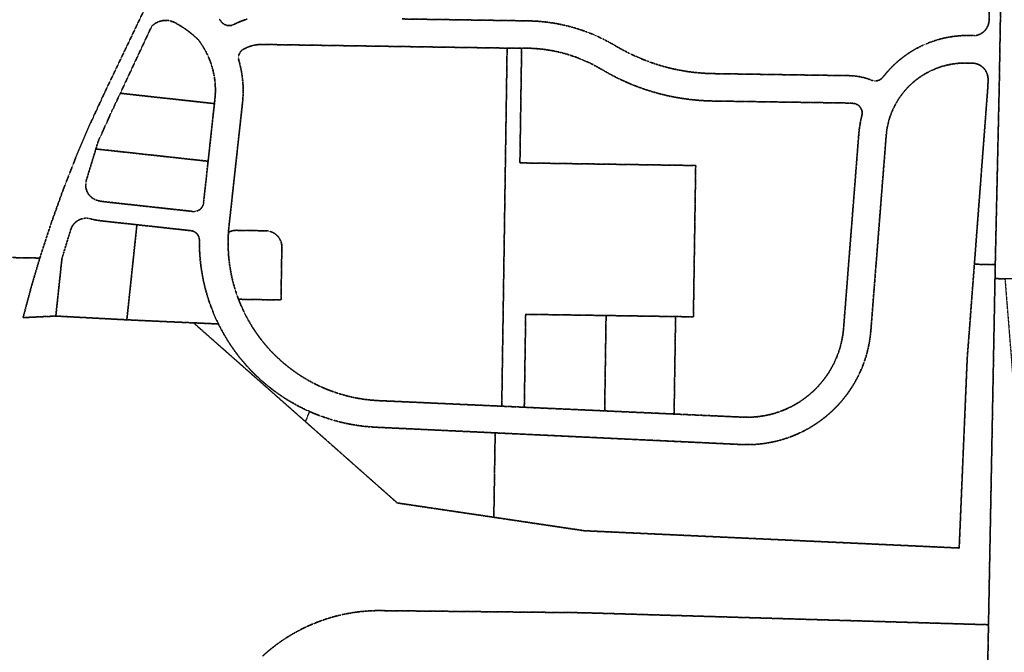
# Model space of a CAD drawing. Header units: feet. Extents: x 0 to 1411532, y 4 to 648360.
# Tile 63 of 69: x 1392681 to 1395735, y 450650 to 452613. Entities that reach past the tile are written whole.
import ezdxf

# ---------------------------------------------------------------- set-up
doc = ezdxf.new("R2010")
doc.units = ezdxf.units.FT
doc.header["$MEASUREMENT"] = 0
doc.linetypes.add('DASHED2', pattern=[0.375, 0.25, -0.125])
doc.layers.add('vanwert_121013_d_joined', color=247, linetype='DASHED2')

msp = doc.modelspace()

# ---------------------------------------------------------------- linework, layer by layer
at = {"layer": 'vanwert_121013_d_joined'}
for points in [[(1400988.7, 451745.8), (1398369.4, 451777.5), (1398339.4, 451777.9), (1395736.9, 451809.4), (1395706.1, 451809.8), (1395706.9, 451853.7), (1395719.3, 452409), (1395725.2, 452754), (1395728.6, 452953.9), (1395730.3, 453053.9), (1395732, 453153.9), (1395733, 453213.9), (1395754.6, 454474.9)], [(1395725.2, 452754), (1395719.3, 452409), (1395706.9, 451853.7), (1395706.9, 451853.7), (1395642.1, 451854.3), (1395684.3, 452409.6), (1395684.6, 452427.7), (1395684.6, 452429.4), (1395684.5, 452431.2), (1395684.4, 452432.9), (1395684.2, 452434.7), (1395684, 452436.4), (1395683.7, 452438.1), (1395683.3, 452439.8), (1395682.9, 452441.5), (1395682.4, 452443.2), (1395681.9, 452444.9), (1395681.3, 452446.5), (1395680.6, 452448.1), (1395679.9, 452449.7), (1395679.1, 452451.3), (1395678.3, 452452.8), (1395677.4, 452454.3), (1395676.5, 452455.8), (1395675.5, 452457.3), (1395674.5, 452458.7), (1395673.4, 452460.1), (1395672.3, 452461.4), (1395671.1, 452462.7), (1395669.9, 452464), (1395668.6, 452465.2), (1395667.3, 452466.3), (1395666, 452467.5), (1395664.6, 452468.5), (1395663.2, 452469.6), (1395661.7, 452470.5), (1395660.3, 452471.5), (1395658.7, 452472.3), (1395657.2, 452473.1), (1395655.6, 452473.9), (1395654, 452474.6), (1395652.4, 452475.3), (1395650.8, 452475.9), (1395649.1, 452476.4), (1395647.4, 452476.9), (1395645.7, 452477.3), (1395644, 452477.7), (1395642.3, 452478), (1395640.6, 452478.2), (1395638.8, 452478.4), (1395637.1, 452478.5), (1395635.3, 452478.5), (1395616.4, 452478.8), (1395608, 452478.8), (1395599.6, 452478.5), (1395591.2, 452477.9), (1395582.9, 452477), (1395574.6, 452475.9), (1395566.3, 452474.4), (1395558.1, 452472.7), (1395550, 452470.7), (1395541.9, 452468.4), (1395533.9, 452465.8), (1395526, 452463), (1395518.2, 452459.9), (1395510.5, 452456.5), (1395502.9, 452452.9), (1395495.5, 452449), (1395488.2, 452444.8), (1395481, 452440.5), (1395474, 452435.8), (1395467.2, 452431), (1395460.5, 452425.9), (1395454, 452420.5), (1395447.7, 452415), (1395441.6, 452409.2), (1395435.7, 452403.3), (1395430, 452397.1), (1395424.5, 452390.7), (1395419.3, 452384.2), (1395414.2, 452377.5), (1395409.4, 452370.6), (1395404.9, 452363.6), (1395400.6, 452356.4), (1395396.5, 452349), (1395392.7, 452341.6), (1395389.1, 452334), (1395385.8, 452326.2), (1395382.8, 452318.4), (1395380, 452310.5), (1395377.5, 452302.5), (1395375.3, 452294.4), (1395373.4, 452286.2), (1395371.7, 452278), (1395370.4, 452269.7), (1395369.3, 452261.4), (1395368.5, 452253), (1395337.3, 451856), (1395321.1, 451649.4), (1395319.8, 451636), (1395318.1, 451622.7), (1395315.9, 451609.4), (1395313.2, 451596.2), (1395310, 451583.1), (1395306.5, 451570.2), (1395302.4, 451557.3), (1395297.9, 451544.7), (1395293, 451532.1), (1395287.6, 451519.8), (1395281.8, 451507.7), (1395275.6, 451495.7), (1395269, 451484), (1395261.9, 451472.5), (1395254.5, 451461.3), (1395246.7, 451450.4), (1395238.5, 451439.7), (1395229.9, 451429.3), (1395221, 451419.3), (1395211.7, 451409.5), (1395202.1, 451400.1), (1395192.2, 451391), (1395182, 451382.3), (1395171.4, 451373.9), (1395160.6, 451365.9), (1395149.5, 451358.3), (1395138.2, 451351.1), (1395126.6, 451344.3), (1395114.7, 451337.8), (1395102.7, 451331.9), (1395090.4, 451326.3), (1395078, 451321.1), (1395065.4, 451316.5), (1395052.6, 451312.2), (1395039.7, 451308.4), (1395026.7, 451305), (1395013.5, 451302.1), (1395000.3, 451299.7), (1394987, 451297.7), (1394973.6, 451296.2), (1394960.2, 451295.2), (1394946.8, 451294.6), (1394933.3, 451294.5), (1394919.9, 451294.9), (1394155.7, 451331.1), (1393787.1, 451348.5), (1393767.7, 451349.7), (1393748.4, 451351.6), (1393729.1, 451354.1), (1393710, 451357.2), (1393690.9, 451361), (1393672, 451365.5), (1393653.3, 451370.6), (1393634.8, 451376.3), (1393616.4, 451382.6), (1393598.3, 451389.5), (1393580.4, 451397.1), (1393562.2, 451405.5), (1393544.4, 451414.6), (1393526.8, 451424.3), (1393509.6, 451434.5), (1393492.8, 451445.4), (1393476.3, 451456.9), (1393460.3, 451468.9), (1393444.7, 451481.4), (1393429.6, 451494.5), (1393414.9, 451508.2), (1393400.7, 451522.3), (1393386.9, 451536.9), (1393373.8, 451552), (1393361.1, 451567.5), (1393349, 451583.5), (1393337.5, 451599.9), (1393326.5, 451616.6), (1393316.1, 451633.8), (1393306.3, 451651.3), (1393297.2, 451669.1), (1393289.1, 451686.1), (1393281.7, 451703.4), (1393274.8, 451720.9), (1393268.4, 451738.7), (1393262.7, 451756.6), (1393257.5, 451774.7), (1393253, 451793), (1393249, 451811.4), (1393245.7, 451830), (1393242.9, 451848.6), (1393240.8, 451867.3), (1393239.2, 451887.7), (1393238.3, 451908.1), (1393238.1, 451928.5), (1393238.1, 451929.6), (1393238.1, 451930.6), (1393238, 451931.6), (1393237.9, 451932.6), (1393237.8, 451933.7), (1393237.6, 451934.7), (1393237.4, 451935.7), (1393237.1, 451936.7), (1393236.8, 451937.6), (1393236.5, 451938.6), (1393236.2, 451939.6), (1393235.8, 451940.5), (1393235.4, 451941.5), (1393234.9, 451942.4), (1393234.4, 451943.3), (1393233.9, 451944.2), (1393233.4, 451945.1), (1393232.8, 451945.9), (1393232.2, 451946.8), (1393231.6, 451947.6), (1393230.9, 451948.4), (1393230.2, 451949.1), (1393229.5, 451949.9), (1393228.8, 451950.6), (1393228, 451951.3), (1393227.3, 451952), (1393226.5, 451952.6), (1393225.6, 451953.2), (1393224.8, 451953.8), (1393223.9, 451954.3), (1393223, 451954.9), (1393222.1, 451955.4), (1393221.2, 451955.8), (1393220.3, 451956.3), (1393219.4, 451956.7), (1393218.4, 451957), (1393217.4, 451957.4), (1393216.4, 451957.7), (1393215.5, 451957.9), (1393214.5, 451958.2), (1393213.4, 451958.4), (1393212.4, 451958.5), (1393211.4, 451958.7), (1393044.3, 451977), (1392937.5, 451988.7), (1392927.8, 451989.9), (1392918.2, 451991.5), (1392908.6, 451993.4), (1392899.1, 451995.6), (1392897.4, 451996), (1392895.7, 451996.3), (1392894, 451996.6), (1392892.3, 451996.8), (1392890.6, 451997), (1392888.9, 451997.1), (1392887.1, 451997.1), (1392885.4, 451997.1), (1392883.6, 451997), (1392881.9, 451996.9), (1392880.2, 451996.7), (1392878.5, 451996.4), (1392876.8, 451996.1), (1392875.1, 451995.7), (1392873.4, 451995.3), (1392871.7, 451994.8), (1392870.1, 451994.2), (1392868.5, 451993.6), (1392866.9, 451993), (1392865.3, 451992.2), (1392863.7, 451991.5), (1392862.2, 451990.6), (1392860.7, 451989.8), (1392859.2, 451988.8), (1392857.8, 451987.8), (1392856.4, 451986.8), (1392855.1, 451985.7), (1392853.7, 451984.6), (1392852.5, 451983.4), (1392851.2, 451982.2), (1392850, 451981), (1392848.9, 451979.7), (1392847.8, 451978.3), (1392846.7, 451976.9), (1392845.7, 451975.5), (1392844.7, 451974.1), (1392843.8, 451972.6), (1392843, 451971.1), (1392842.2, 451969.6), (1392841.4, 451968), (1392840.7, 451966.4), (1392840.1, 451964.8), (1392839.5, 451963.2), (1392839, 451961.5), (1392811.8, 451872.3), (1392792.8, 451693.6), (1392691.2, 451688.7), (1392716, 451781.5), (1392743.1, 451873.6), (1392777.3, 451978.7), (1392814.6, 452082.9), (1392854.9, 452185.8), (1392898.2, 452287.6), (1392944.6, 452388), (1393116.1, 452746.5)], [(1395690.2, 452754.5), (1395687.7, 452612.7), (1395687.7, 452610.9), (1395687.6, 452609.2), (1395687.4, 452607.5), (1395687.2, 452605.8), (1395686.9, 452604.1), (1395686.5, 452602.4), (1395686.1, 452600.7), (1395685.6, 452599.1), (1395685.1, 452597.4), (1395684.5, 452595.8), (1395683.9, 452594.2), (1395683.2, 452592.6), (1395682.4, 452591.1), (1395681.6, 452589.6), (1395680.8, 452588.1), (1395679.9, 452586.6), (1395678.9, 452585.2), (1395677.9, 452583.8), (1395676.9, 452582.4), (1395675.8, 452581.1), (1395674.7, 452579.8), (1395673.5, 452578.5), (1395672.2, 452577.3), (1395671, 452576.1), (1395669.7, 452575), (1395668.3, 452573.9), (1395666.9, 452572.9), (1395665.5, 452571.9), (1395664.1, 452571), (1395662.6, 452570.1), (1395661.1, 452569.3), (1395659.6, 452568.5), (1395658, 452567.8), (1395656.4, 452567.1), (1395654.8, 452566.5), (1395653.2, 452565.9), (1395651.5, 452565.4), (1395649.8, 452565), (1395648.2, 452564.6), (1395646.5, 452564.3), (1395644.8, 452564), (1395625.4, 452564.3), (1395614.1, 452564.3), (1395602.7, 452563.9), (1395591.3, 452563), (1395580, 452561.8), (1395568.7, 452560.3), (1395557.5, 452558.3), (1395546.4, 452555.9), (1395535.3, 452553.2), (1395524.4, 452550), (1395513.5, 452546.5), (1395502.8, 452542.6), (1395492.3, 452538.4), (1395481.8, 452533.8), (1395471.6, 452528.8), (1395461.5, 452523.5), (1395451.6, 452517.9), (1395442, 452511.9), (1395432.5, 452505.5), (1395423.2, 452498.9), (1395414.2, 452491.9), (1395405.5, 452484.7), (1395397, 452477.1), (1395388.7, 452469.2), (1395380.8, 452461.1), (1395373.1, 452452.7), (1395365.7, 452444), (1395358.6, 452435.1), (1395358, 452434.3), (1395357.3, 452433.5), (1395356.6, 452432.8), (1395355.9, 452432), (1395355.1, 452431.3), (1395354.4, 452430.6), (1395353.6, 452430), (1395352.8, 452429.3), (1395351.9, 452428.7), (1395351.1, 452428.2), (1395350.2, 452427.6), (1395349.3, 452427.1), (1395348.4, 452426.6), (1395347.5, 452426.2), (1395346.5, 452425.8), (1395345.6, 452425.4), (1395344.6, 452425), (1395343.6, 452424.7), (1395342.7, 452424.4), (1395341.7, 452424.2), (1395340.7, 452423.9), (1395339.6, 452423.8), (1395338.6, 452423.6), (1395337.6, 452423.5), (1395336.6, 452423.4), (1395335.6, 452423.4), (1395334.5, 452423.4), (1395333.5, 452423.4), (1395332.5, 452423.5), (1395331.4, 452423.6), (1395330.4, 452423.7), (1395329.4, 452423.8), (1395328.4, 452424.1), (1395327.4, 452424.3), (1395326.4, 452424.6), (1395325.4, 452424.9), (1395324.5, 452425.2), (1395323.5, 452425.6), (1395317.4, 452427.9), (1395311.3, 452430), (1395305.1, 452432), (1395298.9, 452433.7), (1395292.6, 452435.2), (1395286.2, 452436.5), (1395279.8, 452437.6), (1395273.4, 452438.4), (1395266.9, 452439.1), (1395260.4, 452439.5), (1395254, 452439.7), (1394832.1, 452446), (1394811.3, 452446.7), (1394790.5, 452448.1), (1394769.7, 452450.2), (1394749.1, 452453), (1394728.5, 452456.5), (1394708.1, 452460.7), (1394687.9, 452465.6), (1394667.8, 452471.3), (1394647.9, 452477.5), (1394628.3, 452484.5), (1394608.9, 452492.2), (1394589.8, 452500.5), (1394570.9, 452509.4), (1394552.4, 452519), (1394534.3, 452529.2), (1394523.5, 452535.6), (1394507.2, 452544.7), (1394490.7, 452553.3), (1394473.9, 452561.2), (1394456.8, 452568.7), (1394439.5, 452575.5), (1394422, 452581.7), (1394404.2, 452587.3), (1394386.3, 452592.3), (1394368.2, 452596.7), (1394350, 452600.5), (1394331.6, 452603.6), (1394313.2, 452606.1), (1394294.7, 452608), (1394276.1, 452609.2), (1394257.5, 452609.8), (1393866.7, 452615.7)], [(1393866.7, 452615.7), (1394257.5, 452609.8), (1394276.1, 452609.2), (1394294.7, 452608), (1394313.2, 452606.1), (1394331.6, 452603.6), (1394350, 452600.5), (1394368.2, 452596.7), (1394386.3, 452592.3), (1394404.2, 452587.3), (1394422, 452581.7), (1394439.5, 452575.5), (1394456.8, 452568.7), (1394473.9, 452561.2), (1394490.7, 452553.3), (1394507.2, 452544.7), (1394523.5, 452535.6), (1394534.3, 452529.2), (1394552.4, 452519), (1394570.9, 452509.4), (1394589.8, 452500.5), (1394608.9, 452492.2), (1394628.3, 452484.5), (1394647.9, 452477.5), (1394667.8, 452471.3), (1394687.9, 452465.6), (1394708.1, 452460.7), (1394728.5, 452456.5), (1394749.1, 452453), (1394769.7, 452450.2), (1394790.5, 452448.1), (1394811.3, 452446.7), (1394832.1, 452446), (1395254, 452439.7), (1395260.4, 452439.5), (1395266.9, 452439.1), (1395273.4, 452438.4), (1395279.8, 452437.6), (1395286.2, 452436.5), (1395292.6, 452435.2), (1395298.9, 452433.7), (1395305.1, 452432), (1395311.3, 452430), (1395317.4, 452427.9), (1395323.5, 452425.6), (1395324.5, 452425.2), (1395325.4, 452424.9), (1395326.4, 452424.6), (1395327.4, 452424.3), (1395328.4, 452424.1), (1395329.4, 452423.8), (1395330.4, 452423.7), (1395331.4, 452423.6), (1395332.5, 452423.5), (1395333.5, 452423.4), (1395334.5, 452423.4), (1395335.6, 452423.4), (1395336.6, 452423.4), (1395337.6, 452423.5), (1395338.6, 452423.6), (1395339.6, 452423.8), (1395340.7, 452423.9), (1395341.7, 452424.2), (1395342.7, 452424.4), (1395343.6, 452424.7), (1395344.6, 452425), (1395345.6, 452425.4), (1395346.5, 452425.8), (1395347.5, 452426.2), (1395348.4, 452426.6), (1395349.3, 452427.1), (1395350.2, 452427.6), (1395351.1, 452428.2), (1395351.9, 452428.7), (1395352.8, 452429.3), (1395353.6, 452430), (1395354.4, 452430.6), (1395355.1, 452431.3), (1395355.9, 452432), (1395356.6, 452432.8), (1395357.3, 452433.5), (1395358, 452434.3), (1395358.6, 452435.1), (1395365.7, 452444), (1395373.1, 452452.7), (1395380.8, 452461.1), (1395388.7, 452469.2), (1395397, 452477.1), (1395405.5, 452484.7), (1395414.2, 452491.9), (1395423.2, 452498.9), (1395432.5, 452505.5), (1395442, 452511.9), (1395451.6, 452517.9), (1395461.5, 452523.5), (1395471.6, 452528.8), (1395481.8, 452533.8), (1395492.3, 452538.4), (1395502.8, 452542.6), (1395513.5, 452546.5), (1395524.4, 452550), (1395535.3, 452553.2), (1395546.4, 452555.9), (1395557.5, 452558.3), (1395568.7, 452560.3), (1395580, 452561.8), (1395591.3, 452563), (1395602.7, 452563.9), (1395614.1, 452564.3), (1395625.4, 452564.3), (1395644.8, 452564), (1395646.5, 452564.3), (1395648.2, 452564.6), (1395649.8, 452565), (1395651.5, 452565.4), (1395653.2, 452565.9), (1395654.8, 452566.5), (1395656.4, 452567.1), (1395658, 452567.8), (1395659.6, 452568.5), (1395661.1, 452569.3), (1395662.6, 452570.1), (1395664.1, 452571), (1395665.5, 452571.9), (1395666.9, 452572.9), (1395668.3, 452573.9), (1395669.7, 452575), (1395671, 452576.1), (1395672.2, 452577.3), (1395673.5, 452578.5), (1395674.7, 452579.8), (1395675.8, 452581.1), (1395676.9, 452582.4), (1395677.9, 452583.8), (1395678.9, 452585.2), (1395679.9, 452586.6), (1395680.8, 452588.1), (1395681.6, 452589.6), (1395682.4, 452591.1), (1395683.2, 452592.6), (1395683.9, 452594.2), (1395684.5, 452595.8), (1395685.1, 452597.4), (1395685.6, 452599.1), (1395686.1, 452600.7), (1395686.5, 452602.4), (1395686.9, 452604.1), (1395687.2, 452605.8), (1395687.4, 452607.5), (1395687.6, 452609.2), (1395687.7, 452610.9), (1395687.7, 452612.7), (1395690.2, 452754.5)], [(1393386.3, 452615.1), (1393379.9, 452613.2), (1393373.6, 452611), (1393367.4, 452608.7), (1393361.2, 452606.1), (1393355.2, 452603.4), (1393343.5, 452597.8), (1393342.6, 452597.4), (1393341.6, 452597), (1393340.6, 452596.6), (1393339.7, 452596.3), (1393338.7, 452596), (1393337.7, 452595.7), (1393336.7, 452595.5), (1393335.6, 452595.3), (1393334.6, 452595.2), (1393333.6, 452595), (1393332.6, 452595), (1393331.5, 452594.9), (1393330.5, 452594.9), (1393329.5, 452594.9), (1393328.4, 452595), (1393327.4, 452595.1), (1393326.4, 452595.2), (1393325.4, 452595.4), (1393324.3, 452595.6), (1393323.3, 452595.8), (1393322.3, 452596.1), (1393321.4, 452596.4), (1393320.4, 452596.7), (1393319.4, 452597.1), (1393318.5, 452597.5), (1393317.5, 452597.9), (1393316.6, 452598.4), (1393315.7, 452598.9), (1393314.8, 452599.4), (1393313.9, 452599.9), (1393313.1, 452600.5), (1393312.3, 452601.2), (1393311.4, 452601.8), (1393310.7, 452602.5), (1393309.9, 452603.2), (1393309.2, 452603.9), (1393308.5, 452604.6), (1393307.8, 452605.4), (1393307.1, 452606.2), (1393299.7, 452615.2)], [(1393299.7, 452615.2), (1393307.1, 452606.2), (1393307.8, 452605.4), (1393308.5, 452604.6), (1393309.2, 452603.9), (1393309.9, 452603.2), (1393310.7, 452602.5), (1393311.4, 452601.8), (1393312.3, 452601.2), (1393313.1, 452600.5), (1393313.9, 452599.9), (1393314.8, 452599.4), (1393315.7, 452598.9), (1393316.6, 452598.4), (1393317.5, 452597.9), (1393318.5, 452597.5), (1393319.4, 452597.1), (1393320.4, 452596.7), (1393321.4, 452596.4), (1393322.3, 452596.1), (1393323.3, 452595.8), (1393324.3, 452595.6), (1393325.4, 452595.4), (1393326.4, 452595.2), (1393327.4, 452595.1), (1393328.4, 452595), (1393329.5, 452594.9), (1393330.5, 452594.9), (1393331.5, 452594.9), (1393332.6, 452595), (1393333.6, 452595), (1393334.6, 452595.2), (1393335.6, 452595.3), (1393336.7, 452595.5), (1393337.7, 452595.7), (1393338.7, 452596), (1393339.7, 452596.3), (1393340.6, 452596.6), (1393341.6, 452597), (1393342.6, 452597.4), (1393343.5, 452597.8), (1393355.2, 452603.4), (1393361.2, 452606.1), (1393367.4, 452608.7), (1393373.6, 452611), (1393379.9, 452613.2), (1393386.3, 452615.1)], [(1392659.7, 451875), (1392743.1, 451873.6), (1392716, 451781.5), (1392691.2, 451688.7), (1392792.8, 451693.6), (1393013.1, 451681.9), (1393220.1, 451672.5), (1393566.7, 451366.3), (1393852.1, 451113.5), (1394151.5, 451069.1), (1394432.3, 451027.3), (1395595, 450973.7), (1395619.8, 451560.5), (1395642.1, 451854.3), (1395706.9, 451853.7), (1395706.1, 451809.8), (1395685.9, 450735.6), (1395594.8, 450738.3), (1394425, 450772.9), (1393789.5, 450779.5), (1393770.9, 450778.9), (1393752.3, 450777.7), (1393733.8, 450775.8), (1393715.4, 450773.3), (1393697, 450770.2), (1393678.8, 450766.4), (1393660.7, 450762), (1393642.8, 450757), (1393625.1, 450751.3), (1393607.6, 450745), (1393590.3, 450738.2), (1393573.2, 450730.7), (1393556.5, 450722.7), (1393540, 450714), (1393523.8, 450704.8), (1393507.9, 450695.1), (1393492.4, 450684.8), (1393477.3, 450674), (1393462.6, 450662.6), (1393448.2, 450650.8), (1393434.3, 450638.4)], [(1395681.4, 450495.5), (1395685.9, 450735.6), (1395706.1, 451809.8), (1395736.9, 451809.4), (1395757.5, 451552.9), (1395800, 450959.2), (1395957, 450952.1), (1396692.9, 450918.6), (1397205.2, 450895.1), (1398048.5, 450856.6), (1398242.7, 450847.2), (1398275.1, 451335.9), (1398323.6, 451728.5), (1398338.6, 451728.2), (1398368.7, 451727.7), (1398409.7, 451327.3), (1398432.5, 450838.1), (1398627.3, 450828.7), (1399186, 450803.2)], [(1393434.3, 450638.4), (1393448.2, 450650.8), (1393462.6, 450662.6), (1393477.3, 450674), (1393492.4, 450684.8), (1393507.9, 450695.1), (1393523.8, 450704.8), (1393540, 450714), (1393556.5, 450722.7), (1393573.2, 450730.7), (1393590.3, 450738.2), (1393607.6, 450745), (1393625.1, 450751.3), (1393642.8, 450757), (1393660.7, 450762), (1393678.8, 450766.4), (1393697, 450770.2), (1393715.4, 450773.3), (1393733.8, 450775.8), (1393752.3, 450777.7), (1393770.9, 450778.9), (1393789.5, 450779.5), (1394425, 450772.9), (1395594.8, 450738.3), (1395685.9, 450735.6), (1395681.4, 450495.5)]]:
    msp.add_lwpolyline(points, dxfattribs=at)
for points in [[(1392659.7, 451875), (1392211, 451881.6), (1392465.4, 452873.9), (1392414, 452874.5), (1392498.9, 453205.7), (1392521.4, 453205.4), (1392603, 453204.1), (1392809.4, 453200.8), (1393090.7, 453196), (1393284.9, 453192.5), (1393076.4, 452756.2), (1393116.1, 452746.5), (1392944.6, 452388), (1392898.2, 452287.6), (1392854.9, 452185.8), (1392814.6, 452082.9), (1392777.3, 451978.7), (1392743.1, 451873.6), (1392659.7, 451875)], [(1393286.3, 452366.6), (1393287.1, 452375.4), (1393287.6, 452384.3), (1393287.8, 452393.1), (1393287.7, 452402), (1393287.3, 452410.9), (1393286.6, 452419.7), (1393285.6, 452428.5), (1393284.3, 452437.3), (1393282.6, 452446), (1393280.7, 452454.7), (1393278.5, 452463.2), (1393276, 452471.7), (1393273.2, 452480.2), (1393270.1, 452488.5), (1393266.7, 452496.7), (1393263.1, 452504.8), (1393259.2, 452512.7), (1393255, 452520.5), (1393250.5, 452528.2), (1393245.8, 452535.7), (1393240.8, 452543), (1393235.5, 452550.2), (1393228.2, 452557.2), (1393220.7, 452564), (1393212.9, 452570.6), (1393204.9, 452576.9), (1393196.7, 452582.9), (1393191.4, 452586.6), (1393188.3, 452588.7), (1393179.7, 452594.1), (1393171, 452599.3), (1393162, 452604.2), (1393160.2, 452605.1), (1393158.2, 452606), (1393156.3, 452606.8), (1393154.3, 452607.6), (1393152.4, 452608.2), (1393150.3, 452608.9), (1393148.3, 452609.4), (1393146.3, 452609.9), (1393144.2, 452610.3), (1393142.1, 452610.6), (1393140, 452610.8), (1393138, 452611), (1393135.9, 452611.1), (1393133.8, 452611.2), (1393131.7, 452611.2), (1393129.6, 452611), (1393127.5, 452610.9), (1393125.4, 452610.6), (1393123.3, 452610.3), (1393121.2, 452609.9), (1393119.2, 452609.4), (1393117.2, 452608.9), (1393115.1, 452608.3), (1393113.2, 452607.6), (1393111.2, 452606.9), (1393109.3, 452606.1), (1393107.3, 452605.2), (1393105.5, 452604.3), (1393103.6, 452603.3), (1393101.8, 452602.2), (1393100, 452601.1), (1393098.3, 452599.9), (1393096.6, 452598.6), (1393095, 452597.3), (1393093.4, 452596), (1393091.8, 452594.6), (1393090.3, 452593.1), (1392992.8, 452385), (1392966.1, 452328.2), (1392924, 452235.1), (1392917.1, 452212.2), (1392887.5, 452115), (1392887.1, 452113.3), (1392886.6, 452111.6), (1392886.3, 452110), (1392886, 452108.3), (1392885.7, 452106.6), (1392885.6, 452104.8), (1392885.4, 452103.1), (1392885.4, 452101.4), (1392885.4, 452099.7), (1392885.4, 452099.7), (1392885.4, 452098), (1392885.5, 452096.3), (1392885.5, 452096.2), (1392885.7, 452094.5), (1392885.9, 452092.8), (1392886, 452092.7), (1392886.2, 452091.1), (1392886.6, 452089.5), (1392886.6, 452089.4), (1392887, 452087.8), (1392887.5, 452086.1), (1392888, 452084.4), (1392888.6, 452082.8), (1392889.2, 452081.2), (1392889.9, 452079.6), (1392890.6, 452078.1), (1392891.4, 452076.6), (1392891.6, 452076.3), (1392892.3, 452075.1), (1392893.2, 452073.6), (1392894.1, 452072.2), (1392895.1, 452070.7), (1392896.2, 452069.4), (1392897.3, 452068), (1392898.4, 452066.8), (1392899.6, 452065.5), (1392899.9, 452065.2), (1392900.8, 452064.3), (1392902.1, 452063.1), (1392903.4, 452062), (1392904.7, 452060.9), (1392906.1, 452059.9), (1392907.5, 452058.9), (1392909, 452058), (1392910.5, 452057.1), (1392912, 452056.2), (1392913.5, 452055.5), (1392915.1, 452054.7), (1392916.7, 452054.1), (1392918.3, 452053.5), (1392919.9, 452052.9), (1392921.6, 452052.4), (1392923.2, 452051.9), (1392924.9, 452051.5), (1392932.2, 452050.1), (1392939.6, 452048.9), (1392947, 452048), (1393218, 452018.3), (1393219, 452018.2), (1393220, 452018.1), (1393221.1, 452018.1), (1393222.1, 452018.1), (1393223.2, 452018.2), (1393224.2, 452018.3), (1393225.3, 452018.4), (1393226.3, 452018.6), (1393227.3, 452018.7), (1393228.4, 452019), (1393229.4, 452019.2), (1393230.4, 452019.5), (1393231.4, 452019.9), (1393232.3, 452020.3), (1393233.3, 452020.7), (1393234.3, 452021.1), (1393235.2, 452021.6), (1393236.1, 452022.1), (1393237, 452022.6), (1393237.9, 452023.2), (1393238.7, 452023.8), (1393239.6, 452024.4), (1393240.4, 452025.1), (1393241.2, 452025.7), (1393242, 452026.4), (1393242.7, 452027.2), (1393243.4, 452027.9), (1393244.1, 452028.7), (1393244.8, 452029.5), (1393245.4, 452030.4), (1393246, 452031.2), (1393246.6, 452032.1), (1393247.1, 452033), (1393247.6, 452033.9), (1393248.1, 452034.8), (1393248.6, 452035.8), (1393249, 452036.8), (1393249.4, 452037.7), (1393249.7, 452038.7), (1393250, 452039.7), (1393250.3, 452040.7), (1393250.5, 452041.8), (1393250.7, 452042.8), (1393250.9, 452043.8), (1393251, 452044.9), (1393265.2, 452174.1), (1393284.8, 452353), (1393286.3, 452366.6)], [(1393162, 452604.2), (1393171, 452599.3), (1393179.7, 452594.1), (1393188.3, 452588.7), (1393191.4, 452586.6), (1393196.7, 452582.9), (1393204.9, 452576.9), (1393212.9, 452570.6), (1393220.7, 452564), (1393228.2, 452557.2), (1393235.5, 452550.2), (1393240.8, 452543), (1393245.8, 452535.7), (1393250.5, 452528.2), (1393255, 452520.5), (1393259.2, 452512.7), (1393263.1, 452504.8), (1393266.7, 452496.7), (1393270.1, 452488.5), (1393273.2, 452480.2), (1393276, 452471.7), (1393278.5, 452463.2), (1393280.7, 452454.7), (1393282.6, 452446), (1393284.3, 452437.3), (1393285.6, 452428.5), (1393286.6, 452419.7), (1393287.3, 452410.9), (1393287.7, 452402), (1393287.8, 452393.1), (1393287.6, 452384.3), (1393287.1, 452375.4), (1393286.3, 452366.6), (1393284.8, 452353), (1392992.8, 452385), (1393090.3, 452593.1), (1393091.8, 452594.6), (1393093.4, 452596), (1393095, 452597.3), (1393096.6, 452598.6), (1393098.3, 452599.9), (1393100, 452601.1), (1393101.8, 452602.2), (1393103.6, 452603.3), (1393105.5, 452604.3), (1393107.3, 452605.2), (1393109.3, 452606.1), (1393111.2, 452606.9), (1393113.2, 452607.6), (1393115.1, 452608.3), (1393117.2, 452608.9), (1393119.2, 452609.4), (1393121.2, 452609.9), (1393123.3, 452610.3), (1393125.4, 452610.6), (1393127.5, 452610.9), (1393129.6, 452611), (1393131.7, 452611.2), (1393133.8, 452611.2), (1393135.9, 452611.1), (1393138, 452611), (1393140, 452610.8), (1393142.1, 452610.6), (1393144.2, 452610.3), (1393146.3, 452609.9), (1393148.3, 452609.4), (1393150.3, 452608.9), (1393152.4, 452608.2), (1393154.3, 452607.6), (1393156.3, 452606.8), (1393158.2, 452606), (1393160.2, 452605.1), (1393162, 452604.2)], [(1393330.1, 451866.8), (1393332.1, 451851.3), (1393334.6, 451835.9), (1393337.5, 451820.5), (1393340.9, 451805.3), (1393344.9, 451790.2), (1393349.3, 451775.2), (1393354.1, 451760.3), (1393359.5, 451745.7), (1393365.7, 451730.1), (1393372.5, 451714.9), (1393379.7, 451699.8), (1393387.5, 451685), (1393395.8, 451670.5), (1393404.6, 451656.2), (1393413.9, 451642.3), (1393423.6, 451628.7), (1393433.8, 451615.4), (1393444.4, 451602.5), (1393455.5, 451590), (1393467, 451577.9), (1393478.9, 451566.1), (1393491.2, 451554.8), (1393503.8, 451543.9), (1393516.9, 451533.4), (1393530.3, 451523.4), (1393544, 451513.8), (1393558, 451504.7), (1393572.4, 451496.1), (1393587, 451488), (1393601.9, 451480.4), (1393617, 451473.3), (1393632.4, 451466.7), (1393648, 451460.7), (1393663.8, 451455.2), (1393679.8, 451450.2), (1393695.9, 451445.8), (1393712.2, 451442), (1393728.6, 451438.6), (1393745.1, 451435.9), (1393761.6, 451433.7), (1393778.3, 451432.1), (1393795, 451431.1), (1394176.1, 451413.8), (1394246, 451410.6), (1394495.3, 451399.3), (1394710.7, 451389.5), (1394923.7, 451379.8), (1394934.2, 451379.5), (1394944.7, 451379.6), (1394955.1, 451380.1), (1394965.6, 451380.9), (1394976, 451382), (1394986.4, 451383.6), (1394996.7, 451385.5), (1395006.9, 451387.7), (1395017.1, 451390.3), (1395027.2, 451393.3), (1395037.1, 451396.6), (1395046.9, 451400.3), (1395056.6, 451404.3), (1395066.2, 451408.6), (1395075.6, 451413.3), (1395084.8, 451418.3), (1395093.8, 451423.6), (1395102.7, 451429.2), (1395111.3, 451435.1), (1395119.7, 451441.4), (1395128, 451447.9), (1395135.9, 451454.7), (1395143.7, 451461.8), (1395151.1, 451469.1), (1395158.4, 451476.7), (1395165.3, 451484.6), (1395172, 451492.7), (1395178.4, 451501), (1395184.5, 451509.5), (1395190.3, 451518.2), (1395195.7, 451527.2), (1395200.9, 451536.3), (1395205.8, 451545.6), (1395210.3, 451555.1), (1395214.5, 451564.7), (1395218.3, 451574.4), (1395221.8, 451584.3), (1395225, 451594.3), (1395227.8, 451604.4), (1395230.2, 451614.6), (1395232.3, 451624.9), (1395234, 451635.2), (1395235.4, 451645.6), (1395236.4, 451656.1), (1395252.1, 451856.4), (1395283.7, 452259.7), (1395284.8, 452271.1), (1395286.3, 452282.4), (1395288.2, 452293.7), (1395290.5, 452305), (1395293.1, 452316.1), (1395293.4, 452317.1), (1395293.6, 452318.2), (1395293.8, 452319.2), (1395293.9, 452320.2), (1395294, 452321.2), (1395294.1, 452322.3), (1395294.1, 452323.3), (1395294.1, 452324.3), (1395294, 452325.4), (1395294, 452326.4), (1395293.9, 452327.4), (1395293.7, 452328.4), (1395293.5, 452329.5), (1395293.3, 452330.5), (1395293, 452331.5), (1395292.8, 452332.5), (1395292.4, 452333.4), (1395292.1, 452334.4), (1395291.7, 452335.4), (1395291.3, 452336.3), (1395290.8, 452337.2), (1395290.3, 452338.2), (1395289.8, 452339.1), (1395289.3, 452339.9), (1395288.7, 452340.8), (1395288.1, 452341.6), (1395287.5, 452342.4), (1395286.8, 452343.2), (1395286.1, 452344), (1395285.4, 452344.8), (1395284.6, 452345.5), (1395283.9, 452346.2), (1395283.1, 452346.8), (1395282.3, 452347.5), (1395281.5, 452348.1), (1395280.6, 452348.7), (1395279.7, 452349.2), (1395278.8, 452349.7), (1395277.9, 452350.2), (1395277, 452350.7), (1395276.1, 452351.1), (1395275.1, 452351.5), (1395274.1, 452351.9), (1395273.2, 452352.2), (1395272.2, 452352.5), (1395271.2, 452352.8), (1395270.2, 452353), (1395269.1, 452353.2), (1395265.9, 452353.7), (1395262.6, 452354.1), (1395259.3, 452354.4), (1395256, 452354.6), (1395252.7, 452354.7), (1394830.8, 452361), (1394807.1, 452361.8), (1394783.4, 452363.4), (1394759.7, 452365.8), (1394736.2, 452369), (1394712.8, 452373), (1394689.5, 452377.8), (1394666.4, 452383.4), (1394643.5, 452389.8), (1394620.9, 452397), (1394598.5, 452404.9), (1394576.4, 452413.6), (1394554.6, 452423.1), (1394533.1, 452433.3), (1394512, 452444.2), (1394491.3, 452455.9), (1394480.5, 452462.2), (1394466.8, 452469.9), (1394452.9, 452477.1), (1394438.7, 452483.9), (1394424.3, 452490.1), (1394409.7, 452495.9), (1394394.9, 452501.1), (1394380, 452505.9), (1394364.8, 452510.1), (1394349.6, 452513.8), (1394334.2, 452517), (1394318.7, 452519.6), (1394303.2, 452521.7), (1394287.6, 452523.3), (1394271.9, 452524.4), (1394256.2, 452524.9), (1394237.7, 452524.5), (1394192.7, 452525.2), (1393432.1, 452536.6), (1393428.5, 452536.6), (1393425, 452536.5), (1393421.5, 452536.3), (1393418, 452535.9), (1393414.5, 452535.4), (1393411, 452534.9), (1393407.5, 452534.2), (1393404.1, 452533.3), (1393400.7, 452532.4), (1393397.3, 452531.4), (1393394, 452530.2), (1393390.7, 452529), (1393387.4, 452527.6), (1393384.2, 452526.2), (1393376.5, 452522.5), (1393375.6, 452522.1), (1393374.7, 452521.6), (1393373.8, 452521), (1393373, 452520.5), (1393372.1, 452519.9), (1393371.3, 452519.3), (1393370.5, 452518.7), (1393369.7, 452518), (1393368.9, 452517.3), (1393368.2, 452516.6), (1393367.5, 452515.9), (1393366.8, 452515.1), (1393366.1, 452514.3), (1393365.5, 452513.5), (1393364.9, 452512.7), (1393364.3, 452511.8), (1393363.8, 452510.9), (1393363.3, 452510), (1393362.8, 452509.1), (1393362.3, 452508.2), (1393361.9, 452507.3), (1393361.5, 452506.3), (1393361.1, 452505.4), (1393360.8, 452504.4), (1393360.5, 452503.4), (1393360.3, 452502.4), (1393360.1, 452501.4), (1393359.9, 452500.4), (1393359.7, 452499.4), (1393359.6, 452498.3), (1393359.5, 452497.3), (1393359.5, 452496.3), (1393359.5, 452495.3), (1393359.5, 452494.2), (1393359.5, 452493.2), (1393359.6, 452492.2), (1393359.8, 452491.2), (1393359.9, 452490.2), (1393360.1, 452489.1), (1393360.4, 452488.1), (1393360.6, 452487.1), (1393363.5, 452476.4), (1393366.1, 452465.6), (1393368.2, 452454.8), (1393370.1, 452443.8), (1393371.6, 452432.8), (1393372.7, 452421.8), (1393373.5, 452410.7), (1393373.9, 452399.6), (1393373.9, 452388.5), (1393373.6, 452377.4), (1393372.9, 452366.3), (1393371.9, 452355.3), (1393330.1, 451973.9), (1393329.1, 451963.6), (1393328.3, 451953.3), (1393327.4, 451936), (1393327.2, 451918.7), (1393327.6, 451901.4), (1393328.6, 451884.1), (1393330.1, 451866.8)], [(1394176.1, 451413.8), (1393795, 451431.1), (1393778.3, 451432.1), (1393761.6, 451433.7), (1393745.1, 451435.9), (1393728.6, 451438.6), (1393712.2, 451442), (1393695.9, 451445.8), (1393679.8, 451450.2), (1393663.8, 451455.2), (1393648, 451460.7), (1393632.4, 451466.7), (1393617, 451473.3), (1393601.9, 451480.4), (1393587, 451488), (1393572.4, 451496.1), (1393558, 451504.7), (1393544, 451513.8), (1393530.3, 451523.4), (1393516.9, 451533.4), (1393503.8, 451543.9), (1393491.2, 451554.8), (1393478.9, 451566.1), (1393467, 451577.9), (1393455.5, 451590), (1393444.4, 451602.5), (1393433.8, 451615.4), (1393423.6, 451628.7), (1393413.9, 451642.3), (1393404.6, 451656.2), (1393395.8, 451670.5), (1393387.5, 451685), (1393379.7, 451699.8), (1393372.5, 451714.9), (1393365.7, 451730.1), (1393359.5, 451745.7), (1393491.3, 451743.5), (1393493.3, 451865.9), (1393494, 451906.9), (1393494, 451907.8), (1393494, 451908.7), (1393493.9, 451910.4), (1393493.8, 451912.2), (1393493.6, 451913.9), (1393493.4, 451915.7), (1393493.1, 451917.4), (1393492.7, 451919.1), (1393492.3, 451920.8), (1393491.8, 451922.5), (1393491.2, 451924.2), (1393490.6, 451925.9), (1393490, 451927.5), (1393489.2, 451929.1), (1393488.5, 451930.7), (1393487.6, 451932.3), (1393486.8, 451933.8), (1393485.8, 451935.3), (1393484.8, 451936.7), (1393483.8, 451938.2), (1393482.7, 451939.6), (1393481.6, 451940.9), (1393480.4, 451942.2), (1393479.2, 451943.5), (1393477.9, 451944.7), (1393476.6, 451945.9), (1393475.2, 451947), (1393473.8, 451948.1), (1393472.4, 451949.1), (1393471, 451950.1), (1393469.5, 451951), (1393468.8, 451951.4), (1393467.9, 451951.9), (1393467.4, 451952.2), (1393466.4, 451952.8), (1393464.8, 451953.5), (1393463.2, 451954.2), (1393461.5, 451954.9), (1393459.9, 451955.5), (1393458.2, 451956), (1393456.5, 451956.5), (1393454.8, 451957), (1393453.1, 451957.3), (1393451.3, 451957.6), (1393449.6, 451957.9), (1393447.8, 451958), (1393446.1, 451958.2), (1393444.3, 451958.2), (1393353.8, 451959.7), (1393352.1, 451959.7), (1393350.5, 451959.7), (1393348.8, 451959.6), (1393347.2, 451959.4), (1393345.5, 451959.2), (1393343.9, 451958.9), (1393342.2, 451958.6), (1393340.6, 451958.2), (1393339, 451957.8), (1393337.4, 451957.3), (1393335.8, 451956.7), (1393334.3, 451956.2), (1393332.8, 451955.5), (1393331.2, 451954.8), (1393329.8, 451954.1), (1393328.3, 451953.3), (1393329.1, 451963.6), (1393330.1, 451973.9), (1393371.9, 452355.3), (1393372.9, 452366.3), (1393373.6, 452377.4), (1393373.9, 452388.5), (1393373.9, 452399.6), (1393373.5, 452410.7), (1393372.7, 452421.8), (1393371.6, 452432.8), (1393370.1, 452443.8), (1393368.2, 452454.8), (1393366.1, 452465.6), (1393363.5, 452476.4), (1393360.6, 452487.1), (1393360.4, 452488.1), (1393360.1, 452489.1), (1393359.9, 452490.2), (1393359.8, 452491.2), (1393359.6, 452492.2), (1393359.5, 452493.2), (1393359.5, 452494.2), (1393359.5, 452495.3), (1393359.5, 452496.3), (1393359.5, 452497.3), (1393359.6, 452498.3), (1393359.7, 452499.4), (1393359.9, 452500.4), (1393360.1, 452501.4), (1393360.3, 452502.4), (1393360.5, 452503.4), (1393360.8, 452504.4), (1393361.1, 452505.4), (1393361.5, 452506.3), (1393361.9, 452507.3), (1393362.3, 452508.2), (1393362.8, 452509.1), (1393363.3, 452510), (1393363.8, 452510.9), (1393364.3, 452511.8), (1393364.9, 452512.7), (1393365.5, 452513.5), (1393366.1, 452514.3), (1393366.8, 452515.1), (1393367.5, 452515.9), (1393368.2, 452516.6), (1393368.9, 452517.3), (1393369.7, 452518), (1393370.5, 452518.7), (1393371.3, 452519.3), (1393372.1, 452519.9), (1393373, 452520.5), (1393373.8, 452521), (1393374.7, 452521.6), (1393375.6, 452522.1), (1393376.5, 452522.5), (1393384.2, 452526.2), (1393387.4, 452527.6), (1393390.7, 452529), (1393394, 452530.2), (1393397.3, 452531.4), (1393400.7, 452532.4), (1393404.1, 452533.3), (1393407.5, 452534.2), (1393411, 452534.9), (1393414.5, 452535.4), (1393418, 452535.9), (1393421.5, 452536.3), (1393425, 452536.5), (1393428.5, 452536.6), (1393432.1, 452536.6), (1394192.7, 452525.2), (1394182.8, 451862.2), (1394176.1, 451413.8)], [(1394246, 451410.6), (1394176.1, 451413.8), (1394182.8, 451862.2), (1394192.7, 452525.2), (1394237.7, 452524.5), (1394232.4, 452169), (1394777.7, 452160.8), (1394773.1, 451859), (1394770.6, 451691.2), (1394715.3, 451692), (1394499.7, 451695.3), (1394250.3, 451699), (1394246, 451410.6)], [(1395252.7, 452354.7), (1395256, 452354.6), (1395259.3, 452354.4), (1395262.6, 452354.1), (1395265.9, 452353.7), (1395269.1, 452353.2), (1395270.2, 452353), (1395271.2, 452352.8), (1395272.2, 452352.5), (1395273.2, 452352.2), (1395274.1, 452351.9), (1395275.1, 452351.5), (1395276.1, 452351.1), (1395277, 452350.7), (1395277.9, 452350.2), (1395278.8, 452349.7), (1395279.7, 452349.2), (1395280.6, 452348.7), (1395281.5, 452348.1), (1395282.3, 452347.5), (1395283.1, 452346.8), (1395283.9, 452346.2), (1395284.6, 452345.5), (1395285.4, 452344.8), (1395286.1, 452344), (1395286.8, 452343.2), (1395287.5, 452342.4), (1395288.1, 452341.6), (1395288.7, 452340.8), (1395289.3, 452339.9), (1395289.8, 452339.1), (1395290.3, 452338.2), (1395290.8, 452337.2), (1395291.3, 452336.3), (1395291.7, 452335.4), (1395292.1, 452334.4), (1395292.4, 452333.4), (1395292.8, 452332.5), (1395293, 452331.5), (1395293.3, 452330.5), (1395293.5, 452329.5), (1395293.7, 452328.4), (1395293.9, 452327.4), (1395294, 452326.4), (1395294, 452325.4), (1395294.1, 452324.3), (1395294.1, 452323.3), (1395294.1, 452322.3), (1395294, 452321.2), (1395293.9, 452320.2), (1395293.8, 452319.2), (1395293.6, 452318.2), (1395293.4, 452317.1), (1395293.1, 452316.1), (1395290.5, 452305), (1395288.2, 452293.7), (1395286.3, 452282.4), (1395284.8, 452271.1), (1395283.7, 452259.7), (1395252.1, 451856.4), (1395236.4, 451656.1), (1395235.4, 451645.6), (1395234, 451635.2), (1395232.3, 451624.9), (1395230.2, 451614.6), (1395227.8, 451604.4), (1395225, 451594.3), (1395221.8, 451584.3), (1395218.3, 451574.4), (1395214.5, 451564.7), (1395210.3, 451555.1), (1395205.8, 451545.6), (1395200.9, 451536.3), (1395195.7, 451527.2), (1395190.3, 451518.2), (1395184.5, 451509.5), (1395178.4, 451501), (1395172, 451492.7), (1395165.3, 451484.6), (1395158.4, 451476.7), (1395151.1, 451469.1), (1395143.7, 451461.8), (1395135.9, 451454.7), (1395128, 451447.9), (1395119.7, 451441.4), (1395111.3, 451435.1), (1395102.7, 451429.2), (1395093.8, 451423.6), (1395084.8, 451418.3), (1395075.6, 451413.3), (1395066.2, 451408.6), (1395056.6, 451404.3), (1395046.9, 451400.3), (1395037.1, 451396.6), (1395027.2, 451393.3), (1395017.1, 451390.3), (1395006.9, 451387.7), (1394996.7, 451385.5), (1394986.4, 451383.6), (1394976, 451382), (1394965.6, 451380.9), (1394955.1, 451380.1), (1394944.7, 451379.6), (1394934.2, 451379.5), (1394923.7, 451379.8), (1394710.7, 451389.5), (1394715.3, 451692), (1394770.6, 451691.2), (1394773.1, 451859), (1394777.7, 452160.8), (1394232.4, 452169), (1394237.7, 452524.5), (1394256.2, 452524.9), (1394271.9, 452524.4), (1394287.6, 452523.3), (1394303.2, 452521.7), (1394318.7, 452519.6), (1394334.2, 452517), (1394349.6, 452513.8), (1394364.8, 452510.1), (1394380, 452505.9), (1394394.9, 452501.1), (1394409.7, 452495.9), (1394424.3, 452490.1), (1394438.7, 452483.9), (1394452.9, 452477.1), (1394466.8, 452469.9), (1394480.5, 452462.2), (1394491.3, 452455.9), (1394512, 452444.2), (1394533.1, 452433.3), (1394554.6, 452423.1), (1394576.4, 452413.6), (1394598.5, 452404.9), (1394620.9, 452397), (1394643.5, 452389.8), (1394666.4, 452383.4), (1394689.5, 452377.8), (1394712.8, 452373), (1394736.2, 452369), (1394759.7, 452365.8), (1394783.4, 452363.4), (1394807.1, 452361.8), (1394830.8, 452361), (1395252.7, 452354.7)], [(1395337.3, 451856), (1395368.5, 452253), (1395369.3, 452261.4), (1395370.4, 452269.7), (1395371.7, 452278), (1395373.4, 452286.2), (1395375.3, 452294.4), (1395377.5, 452302.5), (1395380, 452310.5), (1395382.8, 452318.4), (1395385.8, 452326.2), (1395389.1, 452334), (1395392.7, 452341.6), (1395396.5, 452349), (1395400.6, 452356.4), (1395404.9, 452363.6), (1395409.4, 452370.6), (1395414.2, 452377.5), (1395419.3, 452384.2), (1395424.5, 452390.7), (1395430, 452397.1), (1395435.7, 452403.3), (1395441.6, 452409.2), (1395447.7, 452415), (1395454, 452420.5), (1395460.5, 452425.9), (1395467.2, 452431), (1395474, 452435.8), (1395481, 452440.5), (1395488.2, 452444.8), (1395495.5, 452449), (1395502.9, 452452.9), (1395510.5, 452456.5), (1395518.2, 452459.9), (1395526, 452463), (1395533.9, 452465.8), (1395541.9, 452468.4), (1395550, 452470.7), (1395558.1, 452472.7), (1395566.3, 452474.4), (1395574.6, 452475.9), (1395582.9, 452477), (1395591.2, 452477.9), (1395599.6, 452478.5), (1395608, 452478.8), (1395616.4, 452478.8), (1395635.3, 452478.5), (1395637.1, 452478.5), (1395638.8, 452478.4), (1395640.6, 452478.2), (1395642.3, 452478), (1395644, 452477.7), (1395645.7, 452477.3), (1395647.4, 452476.9), (1395649.1, 452476.4), (1395650.8, 452475.9), (1395652.4, 452475.3), (1395654, 452474.6), (1395655.6, 452473.9), (1395657.2, 452473.1), (1395658.7, 452472.3), (1395660.3, 452471.5), (1395661.7, 452470.5), (1395663.2, 452469.6), (1395664.6, 452468.5), (1395666, 452467.5), (1395667.3, 452466.3), (1395668.6, 452465.2), (1395669.9, 452464), (1395671.1, 452462.7), (1395672.3, 452461.4), (1395673.4, 452460.1), (1395674.5, 452458.7), (1395675.5, 452457.3), (1395676.5, 452455.8), (1395677.4, 452454.3), (1395678.3, 452452.8), (1395679.1, 452451.3), (1395679.9, 452449.7), (1395680.6, 452448.1), (1395681.3, 452446.5), (1395681.9, 452444.9), (1395682.4, 452443.2), (1395682.9, 452441.5), (1395683.3, 452439.8), (1395683.7, 452438.1), (1395684, 452436.4), (1395684.2, 452434.7), (1395684.4, 452432.9), (1395684.5, 452431.2), (1395684.6, 452429.4), (1395684.6, 452427.7), (1395684.3, 452409.6), (1395642.1, 451854.3), (1395619.8, 451560.5), (1395595, 450973.7), (1394432.3, 451027.3), (1394151.5, 451069.1), (1394155.7, 451331.1), (1394919.9, 451294.9), (1394933.3, 451294.5), (1394946.8, 451294.6), (1394960.2, 451295.2), (1394973.6, 451296.2), (1394987, 451297.7), (1395000.3, 451299.7), (1395013.5, 451302.1), (1395026.7, 451305), (1395039.7, 451308.4), (1395052.6, 451312.2), (1395065.4, 451316.5), (1395078, 451321.1), (1395090.4, 451326.3), (1395102.7, 451331.9), (1395114.7, 451337.8), (1395126.6, 451344.3), (1395138.2, 451351.1), (1395149.5, 451358.3), (1395160.6, 451365.9), (1395171.4, 451373.9), (1395182, 451382.3), (1395192.2, 451391), (1395202.1, 451400.1), (1395211.7, 451409.5), (1395221, 451419.3), (1395229.9, 451429.3), (1395238.5, 451439.7), (1395246.7, 451450.4), (1395254.5, 451461.3), (1395261.9, 451472.5), (1395269, 451484), (1395275.6, 451495.7), (1395281.8, 451507.7), (1395287.6, 451519.8), (1395293, 451532.1), (1395297.9, 451544.7), (1395302.4, 451557.3), (1395306.5, 451570.2), (1395310, 451583.1), (1395313.2, 451596.2), (1395315.9, 451609.4), (1395318.1, 451622.7), (1395319.8, 451636), (1395321.1, 451649.4), (1395337.3, 451856)], [(1392917.1, 452212.2), (1392924, 452235.1), (1392966.1, 452328.2), (1392992.8, 452385), (1393284.8, 452353), (1393265.2, 452174.1), (1392917.1, 452212.2)], [(1393265.2, 452174.1), (1393251, 452044.9), (1393250.9, 452043.8), (1393250.7, 452042.8), (1393250.5, 452041.8), (1393250.3, 452040.7), (1393250, 452039.7), (1393249.7, 452038.7), (1393249.4, 452037.7), (1393249, 452036.8), (1393248.6, 452035.8), (1393248.1, 452034.8), (1393247.6, 452033.9), (1393247.1, 452033), (1393246.6, 452032.1), (1393246, 452031.2), (1393245.4, 452030.4), (1393244.8, 452029.5), (1393244.1, 452028.7), (1393243.4, 452027.9), (1393242.7, 452027.2), (1393242, 452026.4), (1393241.2, 452025.7), (1393240.4, 452025.1), (1393239.6, 452024.4), (1393238.7, 452023.8), (1393237.9, 452023.2), (1393237, 452022.6), (1393236.1, 452022.1), (1393235.2, 452021.6), (1393234.3, 452021.1), (1393233.3, 452020.7), (1393232.3, 452020.3), (1393231.4, 452019.9), (1393230.4, 452019.5), (1393229.4, 452019.2), (1393228.4, 452019), (1393227.3, 452018.7), (1393226.3, 452018.6), (1393225.3, 452018.4), (1393224.2, 452018.3), (1393223.2, 452018.2), (1393222.1, 452018.1), (1393221.1, 452018.1), (1393220, 452018.1), (1393219, 452018.2), (1393218, 452018.3), (1392947, 452048), (1392939.6, 452048.9), (1392932.2, 452050.1), (1392924.9, 452051.5), (1392923.2, 452051.9), (1392921.6, 452052.4), (1392919.9, 452052.9), (1392918.3, 452053.5), (1392916.7, 452054.1), (1392915.1, 452054.7), (1392913.5, 452055.5), (1392912, 452056.2), (1392910.5, 452057.1), (1392909, 452058), (1392907.5, 452058.9), (1392906.1, 452059.9), (1392904.7, 452060.9), (1392903.4, 452062), (1392902.1, 452063.1), (1392900.8, 452064.3), (1392899.9, 452065.2), (1392899.6, 452065.5), (1392898.4, 452066.8), (1392897.3, 452068), (1392896.2, 452069.4), (1392895.1, 452070.7), (1392894.1, 452072.2), (1392893.2, 452073.6), (1392892.3, 452075.1), (1392891.6, 452076.3), (1392891.4, 452076.6), (1392890.6, 452078.1), (1392889.9, 452079.6), (1392889.2, 452081.2), (1392888.6, 452082.8), (1392888, 452084.4), (1392887.5, 452086.1), (1392887, 452087.8), (1392886.6, 452089.4), (1392886.6, 452089.5), (1392886.2, 452091.1), (1392886, 452092.7), (1392885.9, 452092.8), (1392885.7, 452094.5), (1392885.5, 452096.2), (1392885.5, 452096.3), (1392885.4, 452098), (1392885.4, 452099.7), (1392885.4, 452099.7), (1392885.4, 452099.7), (1392885.4, 452101.4), (1392885.4, 452103.1), (1392885.6, 452104.8), (1392885.7, 452106.6), (1392886, 452108.3), (1392886.3, 452110), (1392886.6, 452111.6), (1392887.1, 452113.3), (1392887.5, 452115), (1392917.1, 452212.2), (1393265.2, 452174.1)], [(1392811.8, 451872.3), (1392839, 451961.5), (1392839.5, 451963.2), (1392840.1, 451964.8), (1392840.7, 451966.4), (1392841.4, 451968), (1392842.2, 451969.6), (1392843, 451971.1), (1392843.8, 451972.6), (1392844.7, 451974.1), (1392845.7, 451975.5), (1392846.7, 451976.9), (1392847.8, 451978.3), (1392848.9, 451979.7), (1392850, 451981), (1392851.2, 451982.2), (1392852.5, 451983.4), (1392853.7, 451984.6), (1392855.1, 451985.7), (1392856.4, 451986.8), (1392857.8, 451987.8), (1392859.2, 451988.8), (1392860.7, 451989.8), (1392862.2, 451990.6), (1392863.7, 451991.5), (1392865.3, 451992.2), (1392866.9, 451993), (1392868.5, 451993.6), (1392870.1, 451994.2), (1392871.7, 451994.8), (1392873.4, 451995.3), (1392875.1, 451995.7), (1392876.8, 451996.1), (1392878.5, 451996.4), (1392880.2, 451996.7), (1392881.9, 451996.9), (1392883.6, 451997), (1392885.4, 451997.1), (1392887.1, 451997.1), (1392888.9, 451997.1), (1392890.6, 451997), (1392892.3, 451996.8), (1392894, 451996.6), (1392895.7, 451996.3), (1392897.4, 451996), (1392899.1, 451995.6), (1392908.6, 451993.4), (1392918.2, 451991.5), (1392927.8, 451989.9), (1392937.5, 451988.7), (1393044.3, 451977), (1393032.9, 451868.4), (1393013.1, 451681.9), (1392792.8, 451693.6), (1392811.8, 451872.3)], [(1393240.8, 451867.3), (1393242.9, 451848.6), (1393245.7, 451830), (1393249, 451811.4), (1393253, 451793), (1393257.5, 451774.7), (1393262.7, 451756.6), (1393268.4, 451738.7), (1393274.8, 451720.9), (1393281.7, 451703.4), (1393289.1, 451686.1), (1393297.2, 451669.1), (1393220.1, 451672.5), (1393013.1, 451681.9), (1393032.9, 451868.4), (1393044.3, 451977), (1393211.4, 451958.7), (1393212.4, 451958.5), (1393213.4, 451958.4), (1393214.5, 451958.2), (1393215.5, 451957.9), (1393216.4, 451957.7), (1393217.4, 451957.4), (1393218.4, 451957), (1393219.4, 451956.7), (1393220.3, 451956.3), (1393221.2, 451955.8), (1393222.1, 451955.4), (1393223, 451954.9), (1393223.9, 451954.3), (1393224.8, 451953.8), (1393225.6, 451953.2), (1393226.5, 451952.6), (1393227.3, 451952), (1393228, 451951.3), (1393228.8, 451950.6), (1393229.5, 451949.9), (1393230.2, 451949.1), (1393230.9, 451948.4), (1393231.6, 451947.6), (1393232.2, 451946.8), (1393232.8, 451945.9), (1393233.4, 451945.1), (1393233.9, 451944.2), (1393234.4, 451943.3), (1393234.9, 451942.4), (1393235.4, 451941.5), (1393235.8, 451940.5), (1393236.2, 451939.6), (1393236.5, 451938.6), (1393236.8, 451937.6), (1393237.1, 451936.7), (1393237.4, 451935.7), (1393237.6, 451934.7), (1393237.8, 451933.7), (1393237.9, 451932.6), (1393238, 451931.6), (1393238.1, 451930.6), (1393238.1, 451929.6), (1393238.1, 451928.5), (1393238.3, 451908.1), (1393239.2, 451887.7), (1393240.8, 451867.3)], [(1393328.3, 451953.3), (1393329.8, 451954.1), (1393331.2, 451954.8), (1393332.8, 451955.5), (1393334.3, 451956.2), (1393335.8, 451956.7), (1393337.4, 451957.3), (1393339, 451957.8), (1393340.6, 451958.2), (1393342.2, 451958.6), (1393343.9, 451958.9), (1393345.5, 451959.2), (1393347.2, 451959.4), (1393348.8, 451959.6), (1393350.5, 451959.7), (1393352.1, 451959.7), (1393353.8, 451959.7), (1393444.3, 451958.2), (1393446.1, 451958.2), (1393447.8, 451958), (1393449.6, 451957.9), (1393451.3, 451957.6), (1393453.1, 451957.3), (1393454.8, 451957), (1393456.5, 451956.5), (1393458.2, 451956), (1393459.9, 451955.5), (1393461.5, 451954.9), (1393463.2, 451954.2), (1393464.8, 451953.5), (1393466.4, 451952.8), (1393467.4, 451952.2), (1393467.9, 451951.9), (1393468.8, 451951.4), (1393469.5, 451951), (1393471, 451950.1), (1393472.4, 451949.1), (1393473.8, 451948.1), (1393475.2, 451947), (1393476.6, 451945.9), (1393477.9, 451944.7), (1393479.2, 451943.5), (1393480.4, 451942.2), (1393481.6, 451940.9), (1393482.7, 451939.6), (1393483.8, 451938.2), (1393484.8, 451936.7), (1393485.8, 451935.3), (1393486.8, 451933.8), (1393487.6, 451932.3), (1393488.5, 451930.7), (1393489.2, 451929.1), (1393490, 451927.5), (1393490.6, 451925.9), (1393491.2, 451924.2), (1393491.8, 451922.5), (1393492.3, 451920.8), (1393492.7, 451919.1), (1393493.1, 451917.4), (1393493.4, 451915.7), (1393493.6, 451913.9), (1393493.8, 451912.2), (1393493.9, 451910.4), (1393494, 451908.7), (1393494, 451907.8), (1393494, 451906.9), (1393493.3, 451865.9), (1393491.3, 451743.5), (1393359.5, 451745.7), (1393354.1, 451760.3), (1393349.3, 451775.2), (1393344.9, 451790.2), (1393340.9, 451805.3), (1393337.5, 451820.5), (1393334.6, 451835.9), (1393332.1, 451851.3), (1393330.1, 451866.8), (1393328.6, 451884.1), (1393327.6, 451901.4), (1393327.2, 451918.7), (1393327.4, 451936), (1393328.3, 451953.3)], [(1394246, 451410.6), (1394250.3, 451699), (1394499.7, 451695.3), (1394495.3, 451399.3), (1394246, 451410.6)], [(1394710.7, 451389.5), (1394495.3, 451399.3), (1394499.7, 451695.3), (1394715.3, 451692), (1394710.7, 451389.5)], [(1393566.7, 451366.3), (1393220.1, 451672.5), (1393297.2, 451669.1), (1393306.3, 451651.3), (1393316.1, 451633.8), (1393326.5, 451616.6), (1393337.5, 451599.9), (1393349, 451583.5), (1393361.1, 451567.5), (1393373.8, 451552), (1393386.9, 451536.9), (1393400.7, 451522.3), (1393414.9, 451508.2), (1393429.6, 451494.5), (1393444.7, 451481.4), (1393460.3, 451468.9), (1393476.3, 451456.9), (1393492.8, 451445.4), (1393509.6, 451434.5), (1393526.8, 451424.3), (1393544.4, 451414.6), (1393562.2, 451405.5), (1393580.4, 451397.1), (1393566.7, 451366.3)], [(1393767.7, 451349.7), (1393787.1, 451348.5), (1394155.7, 451331.1), (1394151.5, 451069.1), (1393852.1, 451113.5), (1393566.7, 451366.3), (1393580.4, 451397.1), (1393598.3, 451389.5), (1393616.4, 451382.6), (1393634.8, 451376.3), (1393653.3, 451370.6), (1393672, 451365.5), (1393690.9, 451361), (1393710, 451357.2), (1393729.1, 451354.1), (1393748.4, 451351.6), (1393767.7, 451349.7)]]:
    msp.add_lwpolyline(points, close=True, dxfattribs=at)

doc.saveas('drawing.dxf')
